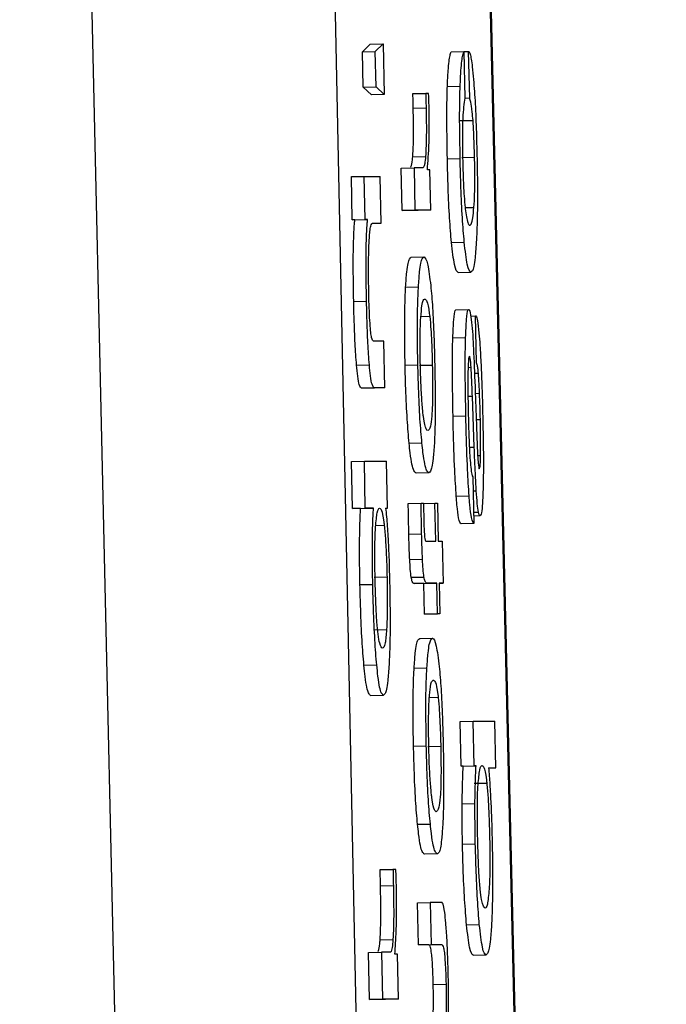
# Model space of a CAD drawing. Header units: inches. Extents: x 170 to 288, y 234 to 248.
# Tile 154 of 256: x 206.78647 to 206.79309, y 243.97929 to 243.98936. Entities that reach past the tile are written whole.
import ezdxf

# ---------------------------------------------------------------- set-up
doc = ezdxf.new("R2010")
doc.units = ezdxf.units.IN
doc.header["$LTSCALE"] = 0.25
doc.header["$MEASUREMENT"] = 0
doc.layers.add('SLIM E GUIDE MOTOR RH', color=7, linetype='Continuous')

msp = doc.modelspace()

# ---------------------------------------------------------------- linework, layer by layer
at = {"layer": 'SLIM E GUIDE MOTOR RH'}
for p, q in [((206.788921, 243.914163), (206.786474, 244.022283)), ((206.789028, 244.022241), (206.791251, 243.914149)), ((206.790507, 244.022257), (206.793076, 243.914155)), ((206.793089, 243.914149), (206.79052, 244.022241)), ((206.789981, 243.989034), (206.790061, 243.989113)), ((206.790061, 243.989113), (206.790192, 243.989116)), ((206.790112, 243.989036), (206.790192, 243.989116)), ((206.790192, 243.989116), (206.790204, 243.988595)), ((206.789981, 243.989034), (206.790112, 243.989036)), ((206.789989, 243.988672), (206.789981, 243.989034)), ((206.79012, 243.988675), (206.790112, 243.989036)), ((206.790888, 243.989034), (206.791019, 243.989037)), ((206.791019, 243.989037), (206.791029, 243.988558)), ((206.791019, 243.989035), (206.791067, 243.989037)), ((206.791078, 243.988558), (206.791067, 243.989037)), ((206.789989, 243.988672), (206.79012, 243.988675)), ((206.790073, 243.988592), (206.789989, 243.988672)), ((206.790204, 243.988595), (206.79012, 243.988675)), ((206.790849, 243.988677), (206.79098, 243.98868)), ((206.790204, 243.988595), (206.790073, 243.988592)), ((206.790497, 243.988605), (206.790628, 243.988608)), ((206.790657, 243.988608), (206.790628, 243.988608)), ((206.791078, 243.988558), (206.791029, 243.988557)), ((206.7905, 243.988457), (206.790631, 243.98846)), ((206.790981, 243.988329), (206.791112, 243.988332)), ((206.790495, 243.987958), (206.790626, 243.987961)), ((206.790849, 243.987939), (206.79098, 243.987942)), ((206.790996, 243.987951), (206.791127, 243.987954)), ((206.790377, 243.987842), (206.790508, 243.987845)), ((206.790386, 243.987411), (206.790377, 243.987842)), ((206.790508, 243.987845), (206.790517, 243.987414)), ((206.790594, 243.987845), (206.790508, 243.987845)), ((206.789868, 243.987757), (206.789998, 243.987759)), ((206.789877, 243.987313), (206.789868, 243.987757)), ((206.789998, 243.987759), (206.790162, 243.987759)), ((206.790008, 243.987316), (206.789998, 243.987759)), ((206.790172, 243.987281), (206.790162, 243.987759)), ((206.790671, 243.987827), (206.790645, 243.987827)), ((206.79068, 243.987414), (206.790671, 243.987827)), ((206.791031, 243.987439), (206.791121, 243.987441)), ((206.790386, 243.987411), (206.790517, 243.987414)), ((206.790549, 243.987411), (206.790386, 243.987411)), ((206.79068, 243.987414), (206.790517, 243.987414)), ((206.79068, 243.987414), (206.790549, 243.987411)), ((206.789877, 243.987313), (206.790008, 243.987316)), ((206.789902, 243.987313), (206.789877, 243.987313)), ((206.789902, 243.987313), (206.790033, 243.987316)), ((206.790033, 243.987316), (206.790008, 243.987316)), ((206.790084, 243.987279), (206.790172, 243.987281)), ((206.790089, 243.987281), (206.790172, 243.987281)), ((206.790891, 243.987083), (206.791022, 243.987086)), ((206.79048, 243.986931), (206.79061, 243.986934)), ((206.790959, 243.986777), (206.79109, 243.98678)), ((206.790422, 243.986626), (206.790553, 243.986629)), ((206.789891, 243.98648), (206.790022, 243.986483)), ((206.790936, 243.986395), (206.791068, 243.986398)), ((206.791088, 243.98633), (206.791136, 243.986331)), ((206.791136, 243.986331), (206.791142, 243.986331)), ((206.791147, 243.985852), (206.791136, 243.986331)), ((206.790669, 243.986325), (206.790573, 243.986323)), ((206.790199, 243.986074), (206.790094, 243.986074)), ((206.79021, 243.985595), (206.790199, 243.986074)), ((206.790905, 243.986106), (206.791036, 243.986109)), ((206.78992, 243.985829), (206.790051, 243.985832)), ((206.790417, 243.985829), (206.790548, 243.985831)), ((206.790564, 243.985826), (206.790695, 243.985829)), ((206.791062, 243.985805), (206.791092, 243.985806)), ((206.791126, 243.985744), (206.791167, 243.985745)), ((206.789973, 243.985592), (206.790104, 243.985595)), ((206.790079, 243.985592), (206.789973, 243.985592)), ((206.79021, 243.985595), (206.790079, 243.985592)), ((206.79021, 243.985595), (206.790104, 243.985595)), ((206.791134, 243.98556), (206.791147, 243.985206)), ((206.791134, 243.985539), (206.791178, 243.98554)), ((206.79106, 243.985509), (206.791105, 243.98551)), ((206.791124, 243.984989), (206.791105, 243.98551)), ((206.790907, 243.985305), (206.791038, 243.985308)), ((206.791144, 243.98527), (206.791187, 243.985271)), ((206.790458, 243.985029), (206.790589, 243.985032)), ((206.791075, 243.984988), (206.791124, 243.984989)), ((206.789869, 243.984841), (206.79, 243.984844)), ((206.789879, 243.984362), (206.789869, 243.984841)), ((206.79, 243.984844), (206.790226, 243.984844)), ((206.79001, 243.984365), (206.79, 243.984844)), ((206.790237, 243.984365), (206.790226, 243.984844)), ((206.791159, 243.984903), (206.791189, 243.984904)), ((206.79066, 243.984727), (206.790529, 243.984724)), ((206.791172, 243.984777), (206.791176, 243.984767)), ((206.79111, 243.984685), (206.79112, 243.984206)), ((206.791113, 243.984541), (206.791145, 243.984542)), ((206.790449, 243.984412), (206.79058, 243.984415)), ((206.79058, 243.984415), (206.790605, 243.984415)), ((206.790605, 243.984413), (206.790722, 243.984415)), ((206.790722, 243.984415), (206.790747, 243.984415)), ((206.79073, 243.984027), (206.790722, 243.984415)), ((206.790747, 243.984415), (206.790756, 243.984027)), ((206.79094, 243.984487), (206.791071, 243.984489)), ((206.789879, 243.984362), (206.79001, 243.984365)), ((206.789962, 243.984362), (206.789879, 243.984362)), ((206.789962, 243.984362), (206.790093, 243.984365)), ((206.790093, 243.984365), (206.79001, 243.984365)), ((206.790217, 243.984365), (206.790237, 243.984365)), ((206.791118, 243.984324), (206.791168, 243.984325)), ((206.791119, 243.984287), (206.791184, 243.984288)), ((206.790204, 243.984187), (206.790109, 243.984185)), ((206.79112, 243.984206), (206.79099, 243.984203)), ((206.790455, 243.9841), (206.790586, 243.984103)), ((206.79063, 243.984027), (206.79073, 243.984027)), ((206.790756, 243.984027), (206.790797, 243.984027)), ((206.790797, 243.984027), (206.790806, 243.983596)), ((206.790464, 243.983839), (206.790595, 243.983842)), ((206.790232, 243.983659), (206.790101, 243.983656)), ((206.790479, 243.983658), (206.79061, 243.98366)), ((206.789955, 243.983582), (206.790086, 243.983585)), ((206.790513, 243.983593), (206.790644, 243.983596)), ((206.790609, 243.983593), (206.790513, 243.983593)), ((206.790609, 243.983593), (206.79074, 243.983596)), ((206.790616, 243.983279), (206.790609, 243.983593)), ((206.79074, 243.983596), (206.790644, 243.983596)), ((206.790747, 243.983282), (206.79074, 243.983596)), ((206.790765, 243.983596), (206.790772, 243.983282)), ((206.790806, 243.983596), (206.790765, 243.983596)), ((206.790765, 243.983595), (206.790806, 243.983596)), ((206.790616, 243.983279), (206.790747, 243.983282)), ((206.790641, 243.983279), (206.790616, 243.983279)), ((206.790772, 243.983282), (206.790641, 243.983279)), ((206.790772, 243.983282), (206.790747, 243.983282)), ((206.790097, 243.98312), (206.790228, 243.983123)), ((206.790566, 243.983032), (206.790697, 243.983035)), ((206.789996, 243.982757), (206.790126, 243.98276)), ((206.790509, 243.982727), (206.79064, 243.98273)), ((206.790064, 243.982449), (206.790195, 243.982452)), ((206.790755, 243.982426), (206.79066, 243.982424)), ((206.790981, 243.982183), (206.791112, 243.982186)), ((206.790991, 243.981726), (206.790981, 243.982183)), ((206.791112, 243.982186), (206.791336, 243.982186)), ((206.791122, 243.981729), (206.791112, 243.982186)), ((206.791346, 243.981707), (206.791336, 243.982186)), ((206.790503, 243.98193), (206.790634, 243.981933)), ((206.790651, 243.981927), (206.790782, 243.98193)), ((206.790991, 243.981726), (206.791122, 243.981729)), ((206.791012, 243.981726), (206.790991, 243.981726)), ((206.791012, 243.981726), (206.791143, 243.981729)), ((206.791143, 243.981729), (206.791122, 243.981729)), ((206.791271, 243.981707), (206.791346, 243.981707)), ((206.791271, 243.981705), (206.791346, 243.981707)), ((206.791253, 243.981549), (206.791122, 243.981546)), ((206.791001, 243.981339), (206.791131, 243.981342)), ((206.790544, 243.98113), (206.790675, 243.981133)), ((206.791004, 243.980926), (206.791135, 243.980929)), ((206.790747, 243.980828), (206.790616, 243.980825)), ((206.790161, 243.980666), (206.790293, 243.980669)), ((206.790322, 243.980669), (206.790293, 243.980669)), ((206.790165, 243.980502), (206.790297, 243.980505)), ((206.790543, 243.980327), (206.790674, 243.98033)), ((206.790553, 243.979896), (206.790543, 243.980327)), ((206.790795, 243.98033), (206.790674, 243.98033)), ((206.790674, 243.98033), (206.790684, 243.979899)), ((206.791045, 243.980102), (206.791176, 243.980105)), ((206.790161, 243.979948), (206.790293, 243.979951)), ((206.790553, 243.979896), (206.790684, 243.979899)), ((206.79066, 243.979896), (206.790553, 243.979896)), ((206.79066, 243.979896), (206.790792, 243.979899)), ((206.790684, 243.979899), (206.790792, 243.979899)), ((206.790043, 243.979818), (206.790174, 243.979821)), ((206.790054, 243.979339), (206.790043, 243.979818)), ((206.790174, 243.979821), (206.790185, 243.979342)), ((206.790261, 243.979821), (206.790174, 243.979821)), ((206.790338, 243.979801), (206.790312, 243.979801)), ((206.790348, 243.979342), (206.790338, 243.979801)), ((206.791114, 243.979791), (206.791245, 243.979794)), ((206.790705, 243.97949), (206.790836, 243.979493)), ((206.790054, 243.979339), (206.790185, 243.979342)), ((206.790217, 243.979339), (206.790054, 243.979339)), ((206.790348, 243.979342), (206.790185, 243.979342)), ((206.790348, 243.979342), (206.790217, 243.979339))]:
    msp.add_line(p, q, dxfattribs=at)
for points, knots in [([(206.790849, 243.988677), (206.790852, 243.988735), (206.790858, 243.988882), (206.790873, 243.988989), (206.790884, 243.989022), (206.790888, 243.989034)], [0, 0, 0, 0, 0.297644, 0.76024, 1, 1, 1, 1]), ([(206.79098, 243.98868), (206.790983, 243.988738), (206.790989, 243.988885), (206.791003, 243.988992), (206.791015, 243.989025), (206.791019, 243.989037)], [0, 0, 0, 0, 0.297651, 0.760223, 1, 1, 1, 1]), ([(206.791067, 243.989037), (206.791072, 243.989031), (206.791084, 243.989016), (206.791102, 243.988913), (206.791113, 243.988794), (206.791117, 243.988749)], [0, 0, 0, 0, 0.310563, 0.736876, 1, 1, 1, 1]), ([(206.791117, 243.988749), (206.791123, 243.98867), (206.791135, 243.988511), (206.791145, 243.988233), (206.79115, 243.988055), (206.791152, 243.987979)], [0, 0, 0, 0, 0.365674, 0.730259, 1, 1, 1, 1]), ([(206.790849, 243.987939), (206.790847, 243.988069), (206.790843, 243.988309), (206.790845, 243.988552), (206.790848, 243.988655), (206.790849, 243.988677)], [0, 0, 0, 0, 0.484792, 0.890186, 1, 1, 1, 1]), ([(206.79098, 243.987942), (206.790978, 243.988072), (206.790973, 243.988312), (206.790976, 243.988555), (206.790979, 243.988658), (206.79098, 243.98868)], [0, 0, 0, 0, 0.4847974, 0.8901952, 1, 1, 1, 1]), ([(206.7905, 243.988457), (206.7905, 243.988472), (206.790499, 243.988503), (206.790498, 243.988552), (206.790497, 243.988586), (206.790497, 243.988605)], [0, 0, 0, 0, 0.3099074, 0.6197927, 1, 1, 1, 1]), ([(206.790628, 243.988608), (206.790628, 243.988593), (206.790629, 243.988562), (206.79063, 243.988513), (206.790631, 243.988479), (206.790631, 243.98846)], [0, 0, 0, 0, 0.309853, 0.61967, 1, 1, 1, 1]), ([(206.790662, 243.988449), (206.790662, 243.988467), (206.790661, 243.988503), (206.790659, 243.988556), (206.790658, 243.988591), (206.790657, 243.988608)], [0, 0, 0, 0, 0.337501, 0.668255, 1, 1, 1, 1]), ([(206.791029, 243.988558), (206.791025, 243.988531), (206.791016, 243.988482), (206.791008, 243.98839), (206.791006, 243.988322), (206.791005, 243.988308)], [0, 0, 0, 0, 0.48569, 0.89927, 1, 1, 1, 1]), ([(206.791112, 243.988332), (206.791109, 243.988362), (206.791101, 243.988449), (206.79109, 243.988513), (206.791081, 243.988545), (206.791078, 243.988558)], [0, 0, 0, 0, 0.239363, 0.70144, 1, 1, 1, 1]), ([(206.790495, 243.987958), (206.790497, 243.987999), (206.790502, 243.988079), (206.790504, 243.988261), (206.790501, 243.988392), (206.7905, 243.988457)], [0, 0, 0, 0, 0.335518, 0.673201, 1, 1, 1, 1]), ([(206.790631, 243.98846), (206.790633, 243.988391), (206.790635, 243.988251), (206.790633, 243.988073), (206.790628, 243.987996), (206.790626, 243.987961)], [0, 0, 0, 0, 0.349987, 0.702933, 1, 1, 1, 1]), ([(206.790645, 243.987827), (206.790651, 243.987909), (206.79066, 243.988021), (206.790665, 243.988262), (206.790663, 243.988385), (206.790662, 243.988449)], [0, 0, 0, 0, 0.5650187, 0.776275, 1, 1, 1, 1]), ([(206.791005, 243.988308), (206.791004, 243.988259), (206.791002, 243.98816), (206.791003, 243.988019), (206.791005, 243.987942), (206.791006, 243.987924)], [0, 0, 0, 0, 0.437562, 0.874698, 1, 1, 1, 1]), ([(206.791127, 243.987954), (206.791125, 243.988042), (206.791121, 243.988179), (206.791114, 243.988291), (206.791112, 243.988332)], [0, 0, 0, 0, 0.637052, 1, 1, 1, 1]), ([(206.790471, 243.987852), (206.790474, 243.987854), (206.790482, 243.987859), (206.79049, 243.987898), (206.790494, 243.987949), (206.790495, 243.987958)], [0, 0, 0, 0, 0.319382, 0.875236, 1, 1, 1, 1]), ([(206.790626, 243.987961), (206.790623, 243.987935), (206.790614, 243.987849), (206.790602, 243.987847), (206.790594, 243.987845)], [0, 0, 0, 0, 0.302304, 1, 1, 1, 1]), ([(206.791022, 243.987086), (206.791015, 243.987165), (206.791002, 243.987322), (206.790988, 243.987632), (206.790982, 243.987842), (206.79098, 243.987942)], [0, 0, 0, 0, 0.3449451, 0.6901417, 1, 1, 1, 1]), ([(206.791121, 243.987441), (206.791124, 243.987485), (206.791129, 243.987565), (206.79113, 243.98774), (206.791129, 243.987873), (206.791128, 243.987944), (206.791127, 243.987954)], [0, 0, 0, 0, 0.353553, 0.652447, 0.950859, 1, 1, 1, 1]), ([(206.791152, 243.987979), (206.791154, 243.98785), (206.791159, 243.98759), (206.791155, 243.987292), (206.791149, 243.987157), (206.791147, 243.987109)], [0, 0, 0, 0, 0.390218, 0.783028, 1, 1, 1, 1]), ([(206.790891, 243.987083), (206.790884, 243.987162), (206.790871, 243.987319), (206.790857, 243.987629), (206.790851, 243.987839), (206.790849, 243.987939)], [0, 0, 0, 0, 0.344942, 0.690135, 1, 1, 1, 1]), ([(206.791006, 243.987924), (206.791008, 243.987854), (206.791011, 243.987724), (206.79102, 243.987555), (206.791028, 243.987469), (206.791032, 243.987432), (206.791032, 243.987428)], [0, 0, 0, 0, 0.357897, 0.660974, 0.963423, 1, 1, 1, 1]), ([(206.791078, 243.987258), (206.791085, 243.987262), (206.791095, 243.987269), (206.79111, 243.987325), (206.791117, 243.987402), (206.791121, 243.987441)], [0, 0, 0, 0, 0.379897, 0.683973, 1, 1, 1, 1]), ([(206.791032, 243.987428), (206.791041, 243.987371), (206.791057, 243.987267), (206.791072, 243.987261), (206.791078, 243.987258)], [0, 0, 0, 0, 0.540562, 1, 1, 1, 1]), ([(206.789891, 243.98648), (206.789889, 243.986612), (206.789885, 243.986835), (206.789889, 243.987107), (206.789896, 243.987242), (206.789901, 243.987298), (206.789902, 243.987313)], [0, 0, 0, 0, 0.386119, 0.648571, 0.910682, 1, 1, 1, 1]), ([(206.790022, 243.986483), (206.79002, 243.986615), (206.790016, 243.986838), (206.79002, 243.98711), (206.790027, 243.987245), (206.790032, 243.987301), (206.790033, 243.987316)], [0, 0, 0, 0, 0.386117, 0.648569, 0.910669, 1, 1, 1, 1]), ([(206.790051, 243.987126), (206.790053, 243.987151), (206.790057, 243.987208), (206.790062, 243.987235), (206.790065, 243.987251)], [0, 0, 0, 0, 0.438055, 1, 1, 1, 1]), ([(206.790065, 243.987251), (206.790069, 243.98726), (206.790077, 243.98728), (206.790085, 243.98728), (206.790089, 243.987281)], [0, 0, 0, 0, 0.497004, 1, 1, 1, 1]), ([(206.790045, 243.986582), (206.790044, 243.986653), (206.790042, 243.986794), (206.790044, 243.986987), (206.790048, 243.987079), (206.790051, 243.987126)], [0, 0, 0, 0, 0.32711, 0.65525, 1, 1, 1, 1]), ([(206.790959, 243.986777), (206.790947, 243.986786), (206.790924, 243.986802), (206.790901, 243.986997), (206.790891, 243.987083)], [0, 0, 0, 0, 0.5545274, 1, 1, 1, 1]), ([(206.79109, 243.98678), (206.791077, 243.986789), (206.791055, 243.986805), (206.791032, 243.987), (206.791022, 243.987086)], [0, 0, 0, 0, 0.5545274, 1, 1, 1, 1]), ([(206.791147, 243.987109), (206.791142, 243.987043), (206.791132, 243.986879), (206.79111, 243.98679), (206.791095, 243.986782), (206.79109, 243.98678)], [0, 0, 0, 0, 0.305735, 0.7706448, 1, 1, 1, 1]), ([(206.790553, 243.986629), (206.790557, 243.986683), (206.790568, 243.986833), (206.790588, 243.986921), (206.790605, 243.98693), (206.790611, 243.986934)], [0, 0, 0, 0, 0.264143, 0.726637, 1, 1, 1, 1]), ([(206.790611, 243.986934), (206.790623, 243.986924), (206.790646, 243.986908), (206.790669, 243.986722), (206.790679, 243.986642)], [0, 0, 0, 0, 0.564824, 1, 1, 1, 1]), ([(206.790422, 243.986626), (206.790426, 243.98668), (206.790436, 243.986831), (206.790458, 243.986918), (206.790474, 243.986927), (206.79048, 243.986931)], [0, 0, 0, 0, 0.264143, 0.726653, 1, 1, 1, 1]), ([(206.790679, 243.986642), (206.790686, 243.98657), (206.790698, 243.986427), (206.790713, 243.986133), (206.790718, 243.985929), (206.79072, 243.985831)], [0, 0, 0, 0, 0.3415414, 0.6840835, 1, 1, 1, 1]), ([(206.790062, 243.986203), (206.790059, 243.986239), (206.790054, 243.98631), (206.790048, 243.986446), (206.790046, 243.986537), (206.790045, 243.986582)], [0, 0, 0, 0, 0.336408, 0.671132, 1, 1, 1, 1]), ([(206.790417, 243.985829), (206.790415, 243.985943), (206.790411, 243.986174), (206.790414, 243.98645), (206.79042, 243.986576), (206.790422, 243.986626)], [0, 0, 0, 0, 0.374299, 0.750796, 1, 1, 1, 1]), ([(206.790548, 243.985831), (206.790545, 243.985946), (206.790541, 243.986177), (206.790545, 243.986452), (206.790551, 243.986579), (206.790553, 243.986629)], [0, 0, 0, 0, 0.374298, 0.750796, 1, 1, 1, 1]), ([(206.78992, 243.985829), (206.789915, 243.9859), (206.789905, 243.986041), (206.789896, 243.986276), (206.789892, 243.986422), (206.789891, 243.98648)], [0, 0, 0, 0, 0.378688, 0.755762, 1, 1, 1, 1]), ([(206.790051, 243.985832), (206.790046, 243.985903), (206.790036, 243.986044), (206.790027, 243.986279), (206.790024, 243.986425), (206.790022, 243.986483)], [0, 0, 0, 0, 0.378688, 0.755762, 1, 1, 1, 1]), ([(206.790577, 243.986314), (206.790581, 243.986359), (206.790592, 243.986483), (206.790609, 243.986501), (206.790619, 243.986502), (206.790621, 243.986503)], [0, 0, 0, 0, 0.333374, 0.921973, 1, 1, 1, 1]), ([(206.790621, 243.986503), (206.790627, 243.986499), (206.790642, 243.98649), (206.790658, 243.986417), (206.790667, 243.986336), (206.790669, 243.986325)], [0, 0, 0, 0, 0.408996, 0.922281, 1, 1, 1, 1]), ([(206.790905, 243.986106), (206.790908, 243.986173), (206.790913, 243.986309), (206.790926, 243.986387), (206.790934, 243.986393), (206.790937, 243.986395)], [0, 0, 0, 0, 0.407005, 0.816723, 1, 1, 1, 1]), ([(206.791036, 243.986109), (206.791039, 243.986176), (206.791044, 243.986311), (206.791057, 243.98639), (206.791065, 243.986396), (206.791068, 243.986398)], [0, 0, 0, 0, 0.407013, 0.816635, 1, 1, 1, 1]), ([(206.791068, 243.986398), (206.79107, 243.986397), (206.791075, 243.986394), (206.79108, 243.986374), (206.791083, 243.986363)], [0, 0, 0, 0, 0.436232, 1, 1, 1, 1]), ([(206.791083, 243.986363), (206.791088, 243.986336), (206.791097, 243.986288), (206.791104, 243.986182), (206.791108, 243.986136)], [0, 0, 0, 0, 0.566329, 1, 1, 1, 1]), ([(206.791142, 243.986331), (206.791147, 243.986319), (206.791157, 243.986296), (206.791171, 243.986176), (206.791179, 243.986074), (206.791182, 243.986031)], [0, 0, 0, 0, 0.368201, 0.737037, 1, 1, 1, 1]), ([(206.790573, 243.985831), (206.790572, 243.985897), (206.790569, 243.986029), (206.790571, 243.986198), (206.790575, 243.986277), (206.790577, 243.986314)], [0, 0, 0, 0, 0.347864, 0.69731, 1, 1, 1, 1]), ([(206.790669, 243.986325), (206.790673, 243.986283), (206.790681, 243.9862), (206.79069, 243.986019), (206.790694, 243.985891), (206.790695, 243.985829)], [0, 0, 0, 0, 0.3391602, 0.6800926, 1, 1, 1, 1]), ([(206.790094, 243.986074), (206.790088, 243.986078), (206.790078, 243.986083), (206.790067, 243.986148), (206.790063, 243.986191), (206.790062, 243.986203)], [0, 0, 0, 0, 0.611589, 0.887062, 1, 1, 1, 1]), ([(206.791108, 243.986136), (206.791111, 243.986076), (206.791121, 243.985894), (206.791129, 243.985694), (206.791134, 243.98556)], [0, 0, 0, 0, 0.3300333, 1, 1, 1, 1]), ([(206.790907, 243.985305), (206.790905, 243.98545), (206.7909, 243.985702), (206.790901, 243.98597), (206.790904, 243.986079), (206.790905, 243.986106)], [0, 0, 0, 0, 0.504596, 0.879494, 1, 1, 1, 1]), ([(206.791038, 243.985308), (206.791036, 243.985453), (206.791031, 243.985704), (206.791032, 243.985973), (206.791035, 243.986082), (206.791036, 243.986109)], [0, 0, 0, 0, 0.5045838, 0.8794332, 1, 1, 1, 1]), ([(206.791182, 243.986031), (206.791186, 243.985965), (206.791196, 243.985793), (206.791206, 243.985529), (206.79121, 243.985345), (206.791211, 243.985288)], [0, 0, 0, 0, 0.2966289, 0.7815584, 1, 1, 1, 1]), ([(206.789973, 243.985592), (206.789965, 243.985597), (206.789951, 243.985607), (206.789933, 243.985692), (206.789924, 243.985788), (206.78992, 243.985829)], [0, 0, 0, 0, 0.470164, 0.777194, 1, 1, 1, 1]), ([(206.790104, 243.985595), (206.790096, 243.9856), (206.790082, 243.985609), (206.790063, 243.985695), (206.790054, 243.985791), (206.790051, 243.985832)], [0, 0, 0, 0, 0.470151, 0.777212, 1, 1, 1, 1]), ([(206.790458, 243.985029), (206.790451, 243.985106), (206.790438, 243.985261), (206.790423, 243.985555), (206.790419, 243.985748), (206.790417, 243.985829)], [0, 0, 0, 0, 0.3681347, 0.7380957, 1, 1, 1, 1]), ([(206.790589, 243.985032), (206.790582, 243.985109), (206.790568, 243.985264), (206.790555, 243.985558), (206.79055, 243.985751), (206.790548, 243.985831)], [0, 0, 0, 0, 0.3681367, 0.7380848, 1, 1, 1, 1]), ([(206.790599, 243.985346), (206.790594, 243.985394), (206.790586, 243.98549), (206.790577, 243.985671), (206.790574, 243.985787), (206.790573, 243.985831)], [0, 0, 0, 0, 0.381825, 0.766971, 1, 1, 1, 1]), ([(206.790695, 243.985829), (206.790697, 243.985741), (206.790699, 243.985593), (206.790697, 243.985414), (206.790689, 243.98528), (206.790674, 243.985173), (206.790658, 243.985164), (206.790649, 243.985158)], [0, 0, 0, 0, 0.19165, 0.321565, 0.451198, 0.660077, 1, 1, 1, 1]), ([(206.79072, 243.985831), (206.790722, 243.98571), (206.790727, 243.985465), (206.790723, 243.985189), (206.790717, 243.985067), (206.790716, 243.985025)], [0, 0, 0, 0, 0.39572, 0.794649, 1, 1, 1, 1]), ([(206.791074, 243.985919), (206.791072, 243.985916), (206.791067, 243.985909), (206.791063, 243.985851), (206.791061, 243.985793), (206.79106, 243.985764)], [0, 0, 0, 0, 0.339347, 0.679761, 1, 1, 1, 1]), ([(206.791081, 243.985898), (206.791081, 243.985902), (206.791079, 243.985908), (206.791077, 243.985917), (206.791075, 243.985918), (206.791074, 243.985919)], [0, 0, 0, 0, 0.307056, 0.61417, 1, 1, 1, 1]), ([(206.791092, 243.985806), (206.791091, 243.985817), (206.791089, 243.985847), (206.791086, 243.985877), (206.791083, 243.985892), (206.791081, 243.985898)], [0, 0, 0, 0, 0.244901, 0.674248, 1, 1, 1, 1]), ([(206.791167, 243.985745), (206.791165, 243.985762), (206.791161, 243.985802), (206.791154, 243.985832), (206.791149, 243.985845), (206.791147, 243.985852)], [0, 0, 0, 0, 0.2798801, 0.6355471, 1, 1, 1, 1]), ([(206.79106, 243.985764), (206.79106, 243.985703), (206.791058, 243.985569), (206.791061, 243.985416), (206.791063, 243.985333)], [0, 0, 0, 0, 0.4553494, 1, 1, 1, 1]), ([(206.791105, 243.98551), (206.791103, 243.985561), (206.791099, 243.985664), (206.791094, 243.985758), (206.791092, 243.985806)], [0, 0, 0, 0, 0.495951, 1, 1, 1, 1]), ([(206.791178, 243.98554), (206.791176, 243.985595), (206.791172, 243.98567), (206.791168, 243.985729), (206.791167, 243.985745)], [0, 0, 0, 0, 0.734324, 1, 1, 1, 1]), ([(206.791187, 243.985271), (206.791186, 243.985316), (206.791183, 243.985407), (206.79118, 243.985495), (206.791178, 243.98554)], [0, 0, 0, 0, 0.4940176, 1, 1, 1, 1]), ([(206.790649, 243.985158), (206.790643, 243.985161), (206.790629, 243.985169), (206.790611, 243.985238), (206.7906, 243.985331), (206.790599, 243.985346)], [0, 0, 0, 0, 0.374967, 0.897082, 1, 1, 1, 1]), ([(206.791063, 243.985333), (206.791064, 243.985272), (206.791068, 243.985131), (206.791074, 243.984974), (206.791079, 243.984893), (206.79108, 243.984879)], [0, 0, 0, 0, 0.384703, 0.891293, 1, 1, 1, 1]), ([(206.79094, 243.984487), (206.790935, 243.984573), (206.790922, 243.98478), (206.790912, 243.985078), (206.790908, 243.985264), (206.790907, 243.985305)], [0, 0, 0, 0, 0.355697, 0.857947, 1, 1, 1, 1]), ([(206.791071, 243.984489), (206.791066, 243.984576), (206.791053, 243.984783), (206.791043, 243.985081), (206.791039, 243.985267), (206.791038, 243.985308)], [0, 0, 0, 0, 0.355697, 0.857947, 1, 1, 1, 1]), ([(206.791189, 243.984904), (206.791189, 243.984956), (206.79119, 243.985069), (206.791188, 243.9852), (206.791187, 243.985271)], [0, 0, 0, 0, 0.458318, 1, 1, 1, 1]), ([(206.791211, 243.985288), (206.791214, 243.985148), (206.791219, 243.984906), (206.791217, 243.984664), (206.791214, 243.984569), (206.791214, 243.984554)], [0, 0, 0, 0, 0.5348361, 0.9265016, 1, 1, 1, 1]), ([(206.791147, 243.985206), (206.791149, 243.985144), (206.791153, 243.985033), (206.791158, 243.984907), (206.791162, 243.984854), (206.791163, 243.984843)], [0, 0, 0, 0, 0.493541, 0.893981, 1, 1, 1, 1]), ([(206.790529, 243.984724), (206.790522, 243.984729), (206.790502, 243.98474), (206.790477, 243.984849), (206.790461, 243.984995), (206.790458, 243.985029)], [0, 0, 0, 0, 0.3323396, 0.8446637, 1, 1, 1, 1]), ([(206.79066, 243.984727), (206.790653, 243.984732), (206.790633, 243.984743), (206.790608, 243.984852), (206.790592, 243.984998), (206.790589, 243.985032)], [0, 0, 0, 0, 0.332322, 0.844646, 1, 1, 1, 1]), ([(206.790716, 243.985025), (206.790712, 243.98497), (206.790702, 243.984824), (206.790682, 243.984739), (206.790666, 243.98473), (206.79066, 243.984727)], [0, 0, 0, 0, 0.271133, 0.727269, 1, 1, 1, 1]), ([(206.791145, 243.984542), (206.791142, 243.9846), (206.791134, 243.984741), (206.791128, 243.984897), (206.791124, 243.984989)], [0, 0, 0, 0, 0.4125834, 1, 1, 1, 1]), ([(206.79108, 243.984879), (206.791083, 243.984845), (206.791089, 243.984767), (206.791099, 243.984707), (206.791106, 243.984692), (206.79111, 243.984685)], [0, 0, 0, 0, 0.294144, 0.667638, 1, 1, 1, 1]), ([(206.791163, 243.984843), (206.791163, 243.984835), (206.791165, 243.984818), (206.791168, 243.984794), (206.79117, 243.984783), (206.791172, 243.984777)], [0, 0, 0, 0, 0.236246, 0.531095, 1, 1, 1, 1]), ([(206.791176, 243.984767), (206.791178, 243.98477), (206.791182, 243.984776), (206.791187, 243.984827), (206.791188, 243.984878), (206.791189, 243.984904)], [0, 0, 0, 0, 0.331793, 0.664612, 1, 1, 1, 1]), ([(206.791168, 243.984325), (206.791164, 243.984349), (206.791156, 243.984396), (206.791148, 243.984495), (206.791145, 243.984542)], [0, 0, 0, 0, 0.531513, 1, 1, 1, 1]), ([(206.791214, 243.984554), (206.791212, 243.984496), (206.791207, 243.984378), (206.791196, 243.984298), (206.791187, 243.984291), (206.791184, 243.984288)], [0, 0, 0, 0, 0.369256, 0.739724, 1, 1, 1, 1]), ([(206.790586, 243.984103), (206.790585, 243.984155), (206.790583, 243.984259), (206.790581, 243.984363), (206.79058, 243.984415)], [0, 0, 0, 0, 0.499085, 1, 1, 1, 1]), ([(206.790605, 243.984415), (206.790606, 243.984397), (206.790606, 243.984362), (206.790607, 243.984309), (206.790607, 243.984274), (206.790608, 243.984256)], [0, 0, 0, 0, 0.33668, 0.667414, 1, 1, 1, 1]), ([(206.79099, 243.984203), (206.790981, 243.984213), (206.790967, 243.984229), (206.79095, 243.984363), (206.790943, 243.984457), (206.79094, 243.984487)], [0, 0, 0, 0, 0.4994814, 0.8410986, 1, 1, 1, 1]), ([(206.79112, 243.984206), (206.791112, 243.984216), (206.791099, 243.984232), (206.791081, 243.984366), (206.791074, 243.98446), (206.791071, 243.984489)], [0, 0, 0, 0, 0.499468, 0.841119, 1, 1, 1, 1]), ([(206.789955, 243.983582), (206.789953, 243.983691), (206.78995, 243.983909), (206.789953, 243.984183), (206.789959, 243.984308), (206.789962, 243.984362)], [0, 0, 0, 0, 0.358601, 0.719205, 1, 1, 1, 1]), ([(206.790086, 243.983585), (206.790084, 243.983694), (206.790081, 243.983912), (206.790084, 243.984186), (206.79009, 243.98431), (206.790093, 243.984365)], [0, 0, 0, 0, 0.358601, 0.719205, 1, 1, 1, 1]), ([(206.790115, 243.984173), (206.79012, 243.984229), (206.790131, 243.984351), (206.790148, 243.984359), (206.790156, 243.984363)], [0, 0, 0, 0, 0.456562, 1, 1, 1, 1]), ([(206.790156, 243.984363), (206.790163, 243.984359), (206.790176, 243.984351), (206.790193, 243.98428), (206.790202, 243.984199), (206.790204, 243.984187)], [0, 0, 0, 0, 0.407554, 0.912646, 1, 1, 1, 1]), ([(206.790217, 243.984365), (206.790221, 243.984337), (206.790229, 243.984265), (206.790237, 243.984146), (206.790241, 243.984073)], [0, 0, 0, 0, 0.38547, 1, 1, 1, 1]), ([(206.790455, 243.9841), (206.790454, 243.984152), (206.790452, 243.984257), (206.79045, 243.98436), (206.790449, 243.984412)], [0, 0, 0, 0, 0.4990697, 1, 1, 1, 1]), ([(206.791184, 243.984288), (206.791181, 243.984289), (206.791176, 243.984292), (206.791171, 243.984314), (206.791168, 243.984325)], [0, 0, 0, 0, 0.494143, 1, 1, 1, 1]), ([(206.790608, 243.984256), (206.790608, 243.984236), (206.790609, 243.98419), (206.790612, 243.984128), (206.790614, 243.984095), (206.790615, 243.984084)], [0, 0, 0, 0, 0.3146, 0.762704, 1, 1, 1, 1]), ([(206.79011, 243.983637), (206.790109, 243.983715), (206.790106, 243.98386), (206.790108, 243.984049), (206.790113, 243.984132), (206.790115, 243.984173)], [0, 0, 0, 0, 0.376566, 0.692906, 1, 1, 1, 1]), ([(206.790204, 243.984187), (206.790208, 243.98414), (206.790217, 243.984045), (206.790227, 243.983851), (206.790231, 243.983718), (206.790232, 243.983659)], [0, 0, 0, 0, 0.356849, 0.715979, 1, 1, 1, 1]), ([(206.790241, 243.984073), (206.790244, 243.984017), (206.790252, 243.983871), (206.790256, 243.983708), (206.790258, 243.983607)], [0, 0, 0, 0, 0.382018, 1, 1, 1, 1]), ([(206.790464, 243.983839), (206.790463, 243.983863), (206.79046, 243.98391), (206.790458, 243.983998), (206.790456, 243.984061), (206.790455, 243.9841)], [0, 0, 0, 0, 0.283168, 0.566222, 1, 1, 1, 1]), ([(206.790595, 243.983842), (206.790594, 243.983866), (206.790591, 243.983913), (206.790589, 243.984), (206.790587, 243.984064), (206.790586, 243.984103)], [0, 0, 0, 0, 0.283168, 0.566222, 1, 1, 1, 1]), ([(206.790615, 243.984084), (206.790616, 243.984073), (206.790619, 243.984041), (206.790625, 243.984029), (206.790629, 243.984028), (206.79063, 243.984027)], [0, 0, 0, 0, 0.217312, 0.64947, 1, 1, 1, 1]), ([(206.790479, 243.983658), (206.790476, 243.983682), (206.79047, 243.983727), (206.790466, 243.983804), (206.790464, 243.983839)], [0, 0, 0, 0, 0.536805, 1, 1, 1, 1]), ([(206.79061, 243.98366), (206.790607, 243.983685), (206.790601, 243.983729), (206.790597, 243.983807), (206.790595, 243.983842)], [0, 0, 0, 0, 0.536822, 1, 1, 1, 1]), ([(206.790186, 243.982931), (206.790177, 243.982938), (206.790162, 243.982948), (206.790142, 243.983058), (206.790128, 243.983194), (206.790117, 243.983392), (206.790113, 243.983548), (206.79011, 243.983637)], [0, 0, 0, 0, 0.343676, 0.518237, 0.663612, 0.809649, 1, 1, 1, 1]), ([(206.790232, 243.983659), (206.790233, 243.983583), (206.790236, 243.983428), (206.790234, 243.983241), (206.790229, 243.983157), (206.790228, 243.983123)], [0, 0, 0, 0, 0.3684807, 0.7399205, 1, 1, 1, 1]), ([(206.790513, 243.983593), (206.790509, 243.983594), (206.790501, 243.983596), (206.79049, 243.983607), (206.790483, 243.983641), (206.790479, 243.983658)], [0, 0, 0, 0, 0.3920347, 0.6927467, 1, 1, 1, 1]), ([(206.790644, 243.983596), (206.79064, 243.983597), (206.790632, 243.983599), (206.790621, 243.98361), (206.790613, 243.983644), (206.79061, 243.98366)], [0, 0, 0, 0, 0.392, 0.692714, 1, 1, 1, 1]), ([(206.789996, 243.982757), (206.789989, 243.982838), (206.789975, 243.983001), (206.789963, 243.983301), (206.789957, 243.983498), (206.789955, 243.983582)], [0, 0, 0, 0, 0.3639314, 0.7286313, 1, 1, 1, 1]), ([(206.790126, 243.98276), (206.79012, 243.982841), (206.790107, 243.983004), (206.790093, 243.983304), (206.790088, 243.983501), (206.790086, 243.983585)], [0, 0, 0, 0, 0.363963, 0.728644, 1, 1, 1, 1]), ([(206.790258, 243.983607), (206.790261, 243.983483), (206.790265, 243.983235), (206.790262, 243.982944), (206.790255, 243.982813), (206.790253, 243.982764)], [0, 0, 0, 0, 0.382708, 0.768187, 1, 1, 1, 1]), ([(206.790228, 243.983123), (206.790223, 243.98307), (206.790212, 243.982944), (206.790196, 243.982936), (206.790186, 243.982931)], [0, 0, 0, 0, 0.41635, 1, 1, 1, 1]), ([(206.790509, 243.982727), (206.790513, 243.982782), (206.790523, 243.982932), (206.790544, 243.983019), (206.79056, 243.983028), (206.790566, 243.983032)], [0, 0, 0, 0, 0.264152, 0.726709, 1, 1, 1, 1]), ([(206.79064, 243.98273), (206.790644, 243.982785), (206.790654, 243.982935), (206.790675, 243.983022), (206.790691, 243.983031), (206.790697, 243.983035)], [0, 0, 0, 0, 0.2641431, 0.7267061, 1, 1, 1, 1]), ([(206.790697, 243.983035), (206.79071, 243.983025), (206.790732, 243.983009), (206.790756, 243.982824), (206.790766, 243.982743)], [0, 0, 0, 0, 0.564827, 1, 1, 1, 1]), ([(206.790064, 243.982449), (206.790057, 243.982454), (206.790039, 243.982464), (206.790015, 243.982568), (206.79, 243.982717), (206.789996, 243.982757)], [0, 0, 0, 0, 0.320565, 0.814166, 1, 1, 1, 1]), ([(206.790195, 243.982452), (206.790188, 243.982457), (206.79017, 243.982467), (206.790146, 243.982571), (206.790131, 243.98272), (206.790126, 243.98276)], [0, 0, 0, 0, 0.320566, 0.814148, 1, 1, 1, 1]), ([(206.790253, 243.982764), (206.790249, 243.982705), (206.790238, 243.982548), (206.790217, 243.982463), (206.790201, 243.982455), (206.790195, 243.982452)], [0, 0, 0, 0, 0.28538, 0.755063, 1, 1, 1, 1]), ([(206.790503, 243.98193), (206.790501, 243.982045), (206.790497, 243.982275), (206.790501, 243.982551), (206.790506, 243.982677), (206.790509, 243.982727)], [0, 0, 0, 0, 0.374301, 0.750812, 1, 1, 1, 1]), ([(206.790634, 243.981933), (206.790632, 243.982047), (206.790628, 243.982278), (206.790631, 243.982554), (206.790637, 243.98268), (206.79064, 243.98273)], [0, 0, 0, 0, 0.374296, 0.750802, 1, 1, 1, 1]), ([(206.790766, 243.982743), (206.790772, 243.982671), (206.790785, 243.982528), (206.790799, 243.982234), (206.790804, 243.98203), (206.790807, 243.981933)], [0, 0, 0, 0, 0.341559, 0.684075, 1, 1, 1, 1]), ([(206.790664, 243.982415), (206.790667, 243.98246), (206.790678, 243.982584), (206.790694, 243.982602), (206.790706, 243.982604), (206.790707, 243.982604)], [0, 0, 0, 0, 0.333366, 0.921951, 1, 1, 1, 1]), ([(206.790707, 243.982604), (206.790714, 243.9826), (206.790728, 243.982591), (206.790745, 243.982518), (206.790754, 243.982437), (206.790755, 243.982426)], [0, 0, 0, 0, 0.408978, 0.922305, 1, 1, 1, 1]), ([(206.790659, 243.981933), (206.790658, 243.981998), (206.790656, 243.98213), (206.790658, 243.982299), (206.790662, 243.982378), (206.790664, 243.982415)], [0, 0, 0, 0, 0.34793, 0.697388, 1, 1, 1, 1]), ([(206.790755, 243.982426), (206.790759, 243.982385), (206.790767, 243.982301), (206.790776, 243.98212), (206.79078, 243.981992), (206.790782, 243.98193)], [0, 0, 0, 0, 0.339145, 0.680107, 1, 1, 1, 1]), ([(206.790544, 243.98113), (206.790537, 243.981207), (206.790524, 243.981363), (206.79051, 243.981657), (206.790505, 243.98185), (206.790503, 243.98193)], [0, 0, 0, 0, 0.368147, 0.738078, 1, 1, 1, 1]), ([(206.790675, 243.981133), (206.790668, 243.98121), (206.790654, 243.981366), (206.790641, 243.98166), (206.790636, 243.981853), (206.790634, 243.981933)], [0, 0, 0, 0, 0.368162, 0.738073, 1, 1, 1, 1]), ([(206.790685, 243.981447), (206.790681, 243.981495), (206.790672, 243.981591), (206.790663, 243.981772), (206.79066, 243.981889), (206.790659, 243.981933)], [0, 0, 0, 0, 0.381892, 0.767007, 1, 1, 1, 1]), ([(206.790782, 243.98193), (206.790783, 243.981842), (206.790785, 243.981694), (206.790783, 243.981515), (206.790775, 243.981381), (206.79076, 243.981274), (206.790745, 243.981265), (206.790736, 243.981259)], [0, 0, 0, 0, 0.191636, 0.321543, 0.451222, 0.660097, 1, 1, 1, 1]), ([(206.790807, 243.981933), (206.790809, 243.981811), (206.790813, 243.981567), (206.790809, 243.98129), (206.790804, 243.981168), (206.790802, 243.981126)], [0, 0, 0, 0, 0.395747, 0.794704, 1, 1, 1, 1]), ([(206.791001, 243.981339), (206.791002, 243.981419), (206.791004, 243.981565), (206.791009, 243.981676), (206.791012, 243.981726)], [0, 0, 0, 0, 0.548037, 1, 1, 1, 1]), ([(206.791131, 243.981342), (206.791133, 243.981422), (206.791135, 243.981568), (206.79114, 243.981679), (206.791143, 243.981729)], [0, 0, 0, 0, 0.548027, 1, 1, 1, 1]), ([(206.791163, 243.981538), (206.791169, 243.981594), (206.79118, 243.981721), (206.791197, 243.981728), (206.791206, 243.981732)], [0, 0, 0, 0, 0.444382, 1, 1, 1, 1]), ([(206.791206, 243.981732), (206.791211, 243.981728), (206.791225, 243.98172), (206.791241, 243.981647), (206.791251, 243.981561), (206.791253, 243.981549)], [0, 0, 0, 0, 0.370069, 0.907303, 1, 1, 1, 1]), ([(206.791271, 243.981707), (206.791275, 243.981652), (206.791284, 243.981542), (206.791291, 243.981406), (206.791295, 243.981337)], [0, 0, 0, 0, 0.492818, 1, 1, 1, 1]), ([(206.791159, 243.981011), (206.791158, 243.981085), (206.791155, 243.981235), (206.791157, 243.981419), (206.791161, 243.981502), (206.791163, 243.981538)], [0, 0, 0, 0, 0.3627653, 0.7279404, 1, 1, 1, 1]), ([(206.791253, 243.981549), (206.791257, 243.981504), (206.791266, 243.981413), (206.791275, 243.981217), (206.791279, 243.981079), (206.791281, 243.981011)], [0, 0, 0, 0, 0.3372769, 0.6760506, 1, 1, 1, 1]), ([(206.790736, 243.981259), (206.790729, 243.981262), (206.790715, 243.98127), (206.790698, 243.981339), (206.790687, 243.981432), (206.790685, 243.981447)], [0, 0, 0, 0, 0.374913, 0.89712, 1, 1, 1, 1]), ([(206.791004, 243.980926), (206.791003, 243.980981), (206.791, 243.981124), (206.791001, 243.981258), (206.791001, 243.981339)], [0, 0, 0, 0, 0.391552, 1, 1, 1, 1]), ([(206.791135, 243.980929), (206.791134, 243.980984), (206.791132, 243.981127), (206.791131, 243.981261), (206.791131, 243.981342)], [0, 0, 0, 0, 0.391551, 1, 1, 1, 1]), ([(206.791295, 243.981337), (206.791297, 243.981288), (206.791302, 243.981168), (206.791305, 243.981041), (206.791307, 243.980966)], [0, 0, 0, 0, 0.408168, 1, 1, 1, 1]), ([(206.790616, 243.980825), (206.790608, 243.98083), (206.790588, 243.980841), (206.790563, 243.98095), (206.790548, 243.981096), (206.790544, 243.98113)], [0, 0, 0, 0, 0.3323376, 0.8446594, 1, 1, 1, 1]), ([(206.790747, 243.980828), (206.790739, 243.980833), (206.79072, 243.980844), (206.790694, 243.980953), (206.790679, 243.981099), (206.790675, 243.981133)], [0, 0, 0, 0, 0.332326, 0.844657, 1, 1, 1, 1]), ([(206.790802, 243.981126), (206.790798, 243.981071), (206.790788, 243.980925), (206.790768, 243.98084), (206.790752, 243.980831), (206.790747, 243.980828)], [0, 0, 0, 0, 0.271114, 0.727288, 1, 1, 1, 1]), ([(206.791235, 243.980273), (206.791223, 243.980282), (206.791207, 243.980295), (206.791185, 243.980456), (206.791172, 243.980617), (206.791164, 243.980812), (206.791161, 243.980944), (206.791159, 243.981011)], [0, 0, 0, 0, 0.407741, 0.562636, 0.71882, 0.857651, 1, 1, 1, 1]), ([(206.791281, 243.981011), (206.791283, 243.980932), (206.791285, 243.980773), (206.791283, 243.980583), (206.791279, 243.9805), (206.791277, 243.980467)], [0, 0, 0, 0, 0.37521, 0.753551, 1, 1, 1, 1]), ([(206.791045, 243.980102), (206.791039, 243.980183), (206.791025, 243.980346), (206.791011, 243.980648), (206.791006, 243.980844), (206.791004, 243.980926)], [0, 0, 0, 0, 0.368205, 0.737629, 1, 1, 1, 1]), ([(206.791176, 243.980105), (206.79117, 243.980186), (206.791156, 243.980349), (206.791143, 243.980651), (206.791138, 243.980847), (206.791135, 243.980929)], [0, 0, 0, 0, 0.368251, 0.737635, 1, 1, 1, 1]), ([(206.791307, 243.980966), (206.791309, 243.980842), (206.791314, 243.980594), (206.79131, 243.980305), (206.791304, 243.980171), (206.791302, 243.980121)], [0, 0, 0, 0, 0.384161, 0.770257, 1, 1, 1, 1]), ([(206.790165, 243.980502), (206.790165, 243.980519), (206.790164, 243.980553), (206.790163, 243.980608), (206.790162, 243.980645), (206.790161, 243.980666)], [0, 0, 0, 0, 0.309763, 0.619491, 1, 1, 1, 1]), ([(206.790293, 243.980669), (206.790293, 243.980652), (206.790294, 243.980618), (206.790295, 243.980563), (206.790296, 243.980525), (206.790297, 243.980505)], [0, 0, 0, 0, 0.309713, 0.619474, 1, 1, 1, 1]), ([(206.790328, 243.980492), (206.790326, 243.980543), (206.790325, 243.980603), (206.790323, 243.980661), (206.790322, 243.980669)], [0, 0, 0, 0, 0.865375, 1, 1, 1, 1]), ([(206.790161, 243.979948), (206.790164, 243.979993), (206.790168, 243.980085), (206.790169, 243.980285), (206.790167, 243.980428), (206.790165, 243.980502)], [0, 0, 0, 0, 0.3282365, 0.657513, 1, 1, 1, 1]), ([(206.790297, 243.980505), (206.790298, 243.980421), (206.790301, 243.980269), (206.790299, 243.980074), (206.790295, 243.979991), (206.790293, 243.979951)], [0, 0, 0, 0, 0.3906967, 0.7061979, 1, 1, 1, 1]), ([(206.790312, 243.979801), (206.790317, 243.979875), (206.790325, 243.979989), (206.790331, 243.980224), (206.79033, 243.980389), (206.790328, 243.980478), (206.790328, 243.980492)], [0, 0, 0, 0, 0.447377, 0.699966, 0.954833, 1, 1, 1, 1]), ([(206.791277, 243.980467), (206.791271, 243.980407), (206.79126, 243.980283), (206.791243, 243.980276), (206.791235, 243.980273)], [0, 0, 0, 0, 0.490497, 1, 1, 1, 1]), ([(206.790833, 243.980118), (206.79083, 243.980158), (206.790821, 243.98025), (206.790807, 243.98032), (206.790798, 243.980327), (206.790795, 243.98033)], [0, 0, 0, 0, 0.297654, 0.70635, 1, 1, 1, 1]), ([(206.790859, 243.979569), (206.790857, 243.97966), (206.790852, 243.979828), (206.790842, 243.980013), (206.790835, 243.980093), (206.790833, 243.980118)], [0, 0, 0, 0, 0.447722, 0.827663, 1, 1, 1, 1]), ([(206.791114, 243.979791), (206.791101, 243.9798), (206.791079, 243.979817), (206.791056, 243.980013), (206.791045, 243.980102)], [0, 0, 0, 0, 0.5459041, 1, 1, 1, 1]), ([(206.791245, 243.979794), (206.791232, 243.979803), (206.79121, 243.979819), (206.791187, 243.980016), (206.791176, 243.980105)], [0, 0, 0, 0, 0.5459041, 1, 1, 1, 1]), ([(206.791302, 243.980121), (206.791298, 243.980061), (206.791288, 243.979905), (206.791268, 243.979808), (206.791251, 243.979798), (206.791245, 243.979794)], [0, 0, 0, 0, 0.270356, 0.708584, 1, 1, 1, 1]), ([(206.790138, 243.979829), (206.790141, 243.979831), (206.790148, 243.979837), (206.790156, 243.97988), (206.79016, 243.979934), (206.790161, 243.979948)], [0, 0, 0, 0, 0.3166943, 0.8350529, 1, 1, 1, 1]), ([(206.790293, 243.979951), (206.79029, 243.97992), (206.790281, 243.979827), (206.790269, 243.979823), (206.790261, 243.979821)], [0, 0, 0, 0, 0.3238399, 1, 1, 1, 1]), ([(206.790705, 243.97949), (206.790703, 243.979544), (206.790701, 243.979634), (206.790694, 243.979744), (206.790686, 243.979825), (206.790675, 243.979887), (206.790666, 243.979893), (206.79066, 243.979896)], [0, 0, 0, 0, 0.199507, 0.334922, 0.470244, 0.678358, 1, 1, 1, 1]), ([(206.790792, 243.979899), (206.790797, 243.979895), (206.790806, 243.979889), (206.790818, 243.979824), (206.790825, 243.979745), (206.790832, 243.979631), (206.790834, 243.979542), (206.790836, 243.979493)], [0, 0, 0, 0, 0.35002, 0.523023, 0.66876, 0.815227, 1, 1, 1, 1]), ([(206.790701, 243.979094), (206.790703, 243.979147), (206.790707, 243.979236), (206.790707, 243.979385), (206.790705, 243.979463), (206.790705, 243.97949)], [0, 0, 0, 0, 0.490145, 0.825085, 1, 1, 1, 1]), ([(206.790836, 243.979493), (206.790837, 243.979441), (206.790838, 243.979338), (206.790836, 243.979201), (206.790833, 243.979132), (206.790832, 243.979097)], [0, 0, 0, 0, 0.334334, 0.668422, 1, 1, 1, 1]), ([(206.790862, 243.979204), (206.790862, 243.979251), (206.790863, 243.979366), (206.790861, 243.979494), (206.790859, 243.979569)], [0, 0, 0, 0, 0.412499, 1, 1, 1, 1])]:
    msp.add_open_spline(points, degree=3, knots=knots, dxfattribs=at)

doc.saveas('drawing.dxf')
